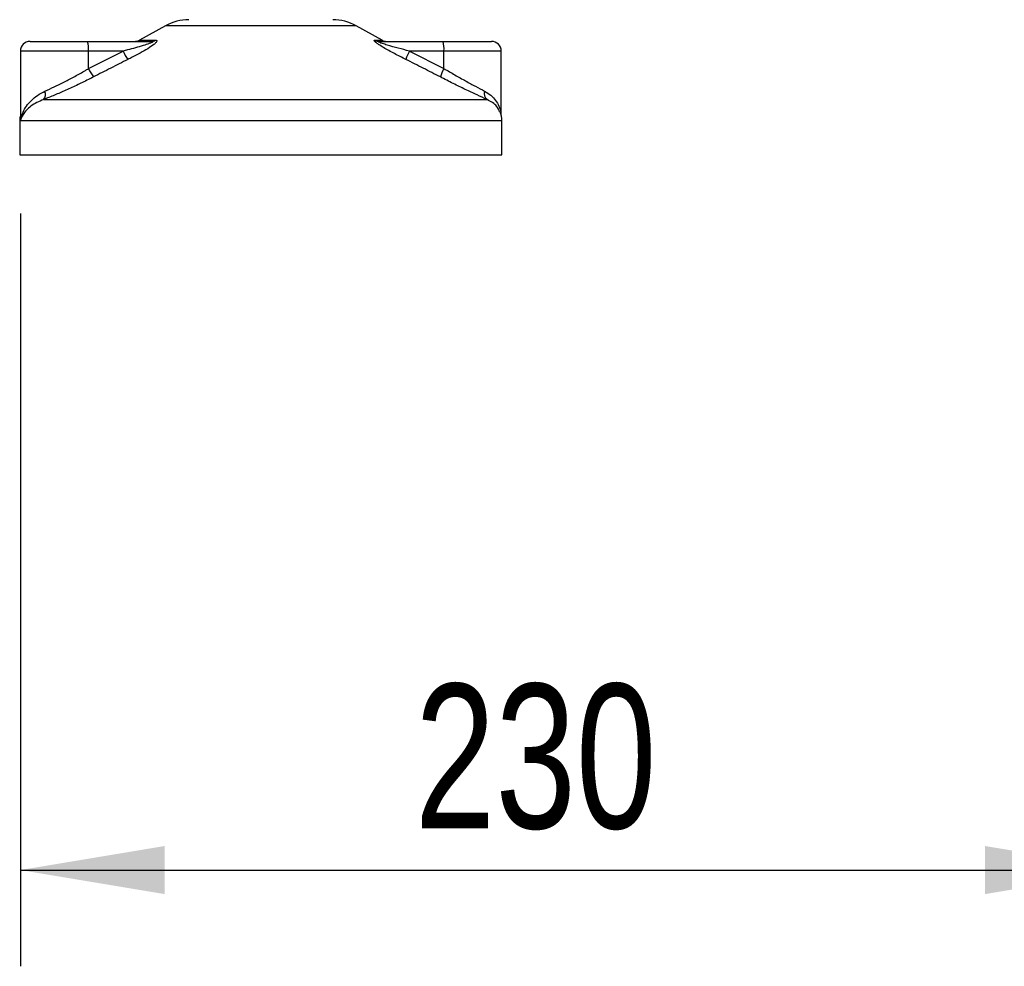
# Model space of a CAD drawing. Header units: millimetres. Extents: x 0 to 420, y 0 to 297.
# Tile 43 of 77: x 293 to 313, y 152 to 172. Entities that reach past the tile are written whole.
import ezdxf

# ---------------------------------------------------------------- set-up
doc = ezdxf.new("R2010")
doc.units = ezdxf.units.MM
doc.layers.add('QUOTE', color=174, linetype='Continuous')
doc.styles.add('SLDTEXTSTYLE3', font='TXT', dxfattribs={"width": 0.75})
doc.dimstyles.new('SLDDIMSTYLE1', dxfattribs={"dimtxt": 3, "dimasz": 3, "dimexe": 0, "dimexo": 0.0625, "dimgap": 0.75, "dimtad": 1, "dimdec": 0, "dimlfac": 9.979656, "dimrnd": 1e-09, "dimzin": 12, "dimdsep": 46, "dimtxsty": 'SLDTEXTSTYLE3', "dimsah": 1, "dimcen": 0.09, "dimadec": 0, "dimazin": 3, "dimtfac": 1, "dimtdec": 3, "dimtofl": 0, "dimtmove": 0, "dimatfit": 3, "dimfxl": 0, "dimfrac": 2, "dimtolj": 1, "dimtzin": 12, "dimarcsym": 0})

# ---------------------------------------------------------------- blocks, each defined once
blk = doc.blocks.new('_D_1')
at = {"layer": 'QUOTE'}
for p, q in [((292.569, 167.573), (292.569, 151.927)), ((315.615, 167.573), (315.615, 151.927)), ((292.569, 153.927), (315.615, 153.927))]:
    blk.add_line(p, q, dxfattribs=at)
for points in [[(292.569, 153.927), (295.569, 153.427), (295.569, 154.427)], [(315.615, 153.927), (312.615, 154.427), (312.615, 153.427)]]:
    blk.add_solid(points, dxfattribs=at)
at = {"layer": 'QUOTE', "insert": (300.767, 157.794), "char_height": 3, "attachment_point": 1, "style": 'SLDTEXTSTYLE3'}
blk.add_mtext('230', dxfattribs=at)

msp = doc.modelspace()

# ---------------------------------------------------------------- linework, layer by layer
at = {"color": 7, "linetype": 'Continuous', "lineweight": 25}
for p, q in [((295.5847, 171.4715), (295.0424, 171.1712)), ((297.7365, 171.4715), (295.5847, 171.4715)), ((299.5449, 171.4715), (297.7365, 171.4715)), ((300.0872, 171.1712), (299.5449, 171.4715)), ((292.769, 171.1461), (293.9668, 171.1461)), ((293.9668, 171.1461), (295.293, 171.1461)), ((295.0424, 171.1712), (295.3772, 171.1712)), ((299.9365, 171.1712), (300.0872, 171.1712)), ((300.0278, 171.1461), (301.354, 171.1461)), ((301.354, 171.1461), (302.3606, 171.1461)), ((292.5686, 170.9457), (292.5686, 169.5726)), ((293.9842, 170.9457), (292.5686, 170.9457)), ((293.9842, 170.5816), (294.7027, 170.9457)), ((293.9842, 170.5816), (293.9842, 170.9457)), ((294.7027, 170.9457), (293.9842, 170.9457)), ((300.6528, 170.9457), (301.3714, 170.5816)), ((301.3714, 170.9457), (300.6528, 170.9457)), ((301.3714, 170.5816), (301.3714, 170.9457)), ((302.5611, 170.9457), (301.3714, 170.9457)), ((302.5611, 169.6155), (302.5611, 170.9457)), ((293.0511, 169.9364), (302.2673, 169.9364)), ((292.5546, 169.4981), (292.5546, 168.7913)), ((292.5735, 169.4981), (292.5546, 169.4981)), ((302.575, 169.4981), (292.5735, 169.4981)), ((302.575, 168.7913), (302.575, 169.4981)), ((292.5546, 168.7913), (297.9993, 168.7913)), ((297.9993, 168.7913), (302.575, 168.7913))]:
    msp.add_line(p, q, dxfattribs=at)
for centre, radius, start, end in [((296.0702, 170.595), 1.002, 90, 118.97971), ((299.0594, 170.595), 1.002, 61.02029, 90), ((292.769, 170.9457), 0.2004, 90, 180), ((293.3933, 170.9954), 0.5929, 355.18945, 14.72175), ((294.9453, 171.3465), 0.2004, 270, 298.97971), ((295.2923, 171.3023), 0.1562, 270.25772, 302.92857), ((300.0281, 171.3258), 0.1797, 239.35943, 269.90333), ((300.1843, 171.3465), 0.2004, 241.02029, 270), ((300.7805, 170.9954), 0.5929, 355.18945, 14.72175), ((302.3606, 170.9457), 0.2004, 0, 90), ((295.7129, 171.4057), 1.11, 204.48322, 214.91599), ((301.4468, 170.5131), 0.9042, 151.4197, 163.47164), ((294.9433, 171.0313), 1.0593, 205.12367, 216.1625), ((302.1084, 170.1605), 0.8488, 150.26469, 163.17457), ((292.9148, 170.0494), 0.177, 320.3326, 20.61478), ((302.372, 170.0621), 0.1636, 162.36927, 230.22023), ((302.074, 169.4981), 0.501, 0, 21.63476), ((293.0557, 169.4981), 0.501, 169.40991, 180)]:
    msp.add_arc(centre, radius, start, end, dxfattribs=at)
for points, knots in [([(295.293, 171.1461), (295.2989, 171.1459), (295.3084, 171.1457), (295.3178, 171.1433), (295.3217, 171.1397), (295.3191, 171.1344), (295.3114, 171.1284), (295.2908, 171.1167), (295.2285, 171.0915), (295.061, 171.0383), (294.8749, 170.9888), (294.7338, 170.9535), (294.7027, 170.9457)], [0, 0, 0, 0, 0.03262824, 0.05252441, 0.07584006, 0.10005346, 0.12245263, 0.1468975, 0.23622486, 0.42447648, 0.87329199, 1, 1, 1, 1]), ([(295.3772, 171.1712), (295.3872, 171.1702), (295.4073, 171.1681), (295.4096, 171.1496), (295.3883, 171.1194), (295.3278, 171.0671), (295.2135, 170.9919), (295.0611, 170.9041), (294.9207, 170.8299), (294.8336, 170.7859), (294.8027, 170.7704)], [0, 0, 0, 0, 0.0715734, 0.1443473, 0.2083354, 0.3096596, 0.4923301, 0.6911888, 0.8905251, 1, 1, 1, 1]), ([(300.58, 170.7704), (300.5007, 170.8103), (300.3427, 170.8898), (300.1488, 170.9964), (300.0199, 171.0759), (299.957, 171.1213), (299.9257, 171.1507), (299.9191, 171.1673), (299.9284, 171.1711), (299.9358, 171.1712), (299.9365, 171.1712)], [0, 0, 0, 0, 0.2791688, 0.5566156, 0.6991027, 0.7915598, 0.8614835, 0.9308082, 0.9932657, 1, 1, 1, 1]), ([(300.6528, 170.9457), (300.576, 170.965), (300.4215, 171.0039), (300.2316, 171.056), (300.1026, 171.0966), (300.0443, 171.1183), (300.0209, 171.1298), (300.0114, 171.1361), (300.0078, 171.1405), (300.01, 171.1443), (300.017, 171.1457), (300.0242, 171.1461), (300.0269, 171.1461), (300.0278, 171.1461)], [0, 0, 0, 0, 0.3126385, 0.6283409, 0.7723225, 0.8532102, 0.8895986, 0.904004, 0.9304919, 0.9491875, 0.9821779, 0.994635, 1, 1, 1, 1]), ([(294.8027, 170.7704), (294.6838, 170.7105), (294.445, 170.5904), (294.2074, 170.4678), (294.0881, 170.4062)], [0, 0, 0, 0, 0.4978543, 1, 1, 1, 1]), ([(301.2959, 170.4062), (301.1774, 170.4673), (300.9394, 170.5899), (300.7002, 170.71), (300.58, 170.7704)], [0, 0, 0, 0, 0.497852, 1, 1, 1, 1]), ([(293.0805, 170.1117), (293.1436, 170.1408), (293.2715, 170.1999), (293.4824, 170.3044), (293.7007, 170.4192), (293.8686, 170.5133), (293.9626, 170.5688), (293.9842, 170.5816)], [0, 0, 0, 0, 0.22830534, 0.46347764, 0.69381275, 0.92974366, 1, 1, 1, 1]), ([(301.3714, 170.5816), (301.447, 170.5372), (301.6002, 170.4473), (301.8222, 170.3237), (302.0346, 170.2084), (302.1549, 170.1443), (302.2161, 170.1117)], [0, 0, 0, 0, 0.24659364, 0.49969127, 0.74573559, 1, 1, 1, 1]), ([(294.0881, 170.4062), (294.0633, 170.3935), (293.9571, 170.3389), (293.7642, 170.2447), (293.5159, 170.1309), (293.272, 170.0254), (293.1254, 169.9663), (293.0511, 169.9364)], [0, 0, 0, 0, 0.06999491, 0.29988869, 0.53536004, 0.76429565, 1, 1, 1, 1]), ([(302.2673, 169.9364), (302.1996, 169.9677), (302.0618, 170.0316), (301.82, 170.1457), (301.562, 170.2706), (301.3854, 170.3606), (301.2959, 170.4062)], [0, 0, 0, 0, 0.2463531, 0.5014676, 0.7472632, 1, 1, 1, 1]), ([(292.5735, 169.4981), (292.5736, 169.4986), (292.5814, 169.5581), (292.611, 169.6613), (292.6915, 169.8028), (292.7925, 169.9204), (292.9193, 170.0278), (293.0268, 170.0837), (293.0805, 170.1117)], [0, 0, 0, 0, 0.0022463, 0.2586377, 0.4477168, 0.6367116, 0.818473, 1, 1, 1, 1]), ([(302.2161, 170.1117), (302.2606, 170.0841), (302.3509, 170.0282), (302.4484, 169.9213), (302.516, 169.803), (302.5531, 169.7053), (302.5529, 169.647), (302.5528, 169.6326)], [0, 0, 0, 0, 0.2227209, 0.4517881, 0.6846122, 0.9219604, 1, 1, 1, 1]), ([(293.0511, 169.9364), (293.0019, 169.9166), (292.9024, 169.8767), (292.7438, 169.7742), (292.624, 169.6459), (292.5822, 169.541), (292.5736, 169.4984), (292.5735, 169.4981)], [0, 0, 0, 0, 0.1804148, 0.3645009, 0.7419063, 0.9977849, 1, 1, 1, 1]), ([(302.5281, 169.6798), (302.5121, 169.7209), (302.4849, 169.7906), (302.3855, 169.8761), (302.307, 169.9161), (302.2673, 169.9364)], [0, 0, 0, 0, 0.4154015, 0.7049893, 1, 1, 1, 1]), ([(292.5735, 169.4981), (292.5734, 169.4984), (292.5672, 169.5293), (292.5701, 169.5598), (292.573, 169.59)], [0, 0, 0, 0, 0.0118458, 1, 1, 1, 1]), ([(292.5752, 169.5726), (292.5727, 169.5483), (292.5702, 169.5236), (292.5734, 169.4986), (292.5735, 169.4981)], [0, 0, 0, 0, 0.9792912, 1, 1, 1, 1])]:
    msp.add_open_spline(points, degree=3, knots=knots, dxfattribs=at)

# ---------------------------------------------------------------- dimensions: what is measured, and where the dimension line sits
at = {"layer": 'QUOTE'}
dim = msp.add_linear_dim(base=(315.6155, 153.9267), p1=(292.5686, 169.5732), p2=(315.6155, 169.5732), dimstyle='SLDDIMSTYLE1', dxfattribs=at)
dim.commit()
dim.dimension.update_dxf_attribs({"geometry": '_D_1', "text_midpoint": (304.092, 153.9267), "dimtype": 160})

doc.saveas('drawing.dxf')
